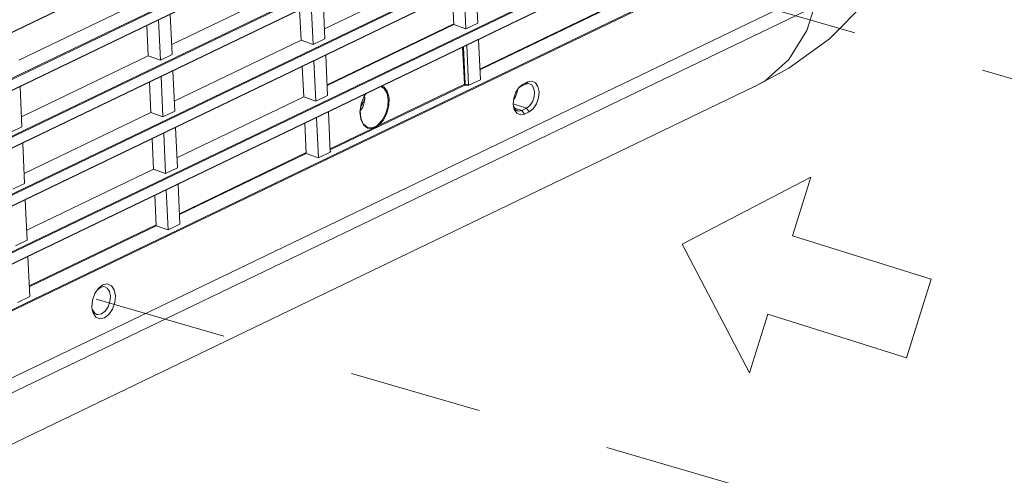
# Model space of a CAD drawing. Header units: millimetres. Extents: x 3925 to 5043, y -86 to 778.
# Tile 150 of 256: x 4627 to 4661, y 89 to 105. Entities that reach past the tile are written whole.
import ezdxf

# ---------------------------------------------------------------- set-up
doc = ezdxf.new("R2010")
doc.units = ezdxf.units.MM
doc.header["$LTSCALE"] = 46.255
doc.linetypes.add('DASHED', pattern=[0.2, 0.1, -0.1])
doc.linetypes.add('SLD-Solid', pattern=[0])
doc.layers.get('0').update_dxf_attribs({"linetype": 'CONTINUOUS'})
for name, color, linetype in [('85-1A626G050DXF_CONTINUOUS_LINE', 7, 'CONTINUOUS'), ('H30-BOTTOM-CDXF_CONTINUOUS_LINE', 7, 'CONTINUOUS'), ('H30-RIGHT-CODXF_CONTINUOUS_LINE', 7, 'CONTINUOUS')]:
    doc.layers.add(name, color=color, linetype=linetype)

msp = doc.modelspace()

# ---------------------------------------------------------------- linework, layer by layer
at = {"color": 4, "linetype": 'DASHED', "lineweight": 0}
for p, q in [((4607.0258, 118.4192), (4678.6411, 97.5891)), ((4629.4923, 94.9408), (4676.3424, 81.314))]:
    msp.add_line(p, q, dxfattribs=at)
at = {"color": 4, "linetype": 'SLD-Solid', "lineweight": 0}
for p, q in [((4654.3547, 99.1925), (4649.876, 96.8524)), ((4653.7144, 97.1509), (4654.3547, 99.1925)), ((4658.5325, 95.6398), (4653.7144, 97.1509)), ((4649.876, 96.8524), (4652.2161, 92.3737)), ((4657.6745, 92.9041), (4658.5325, 95.6398)), ((4652.2161, 92.3737), (4652.8564, 94.4152)), ((4652.8564, 94.4152), (4657.6745, 92.9041))]:
    msp.add_line(p, q, dxfattribs=at)
at = {"layer": '85-1A626G050DXF_CONTINUOUS_LINE', "color": 7, "linetype": 'Continuous', "lineweight": 0}
for p, q in [((4638.7228, 101.7703), (4638.7182, 101.7674)), ((4638.7189, 101.7714), (4638.7228, 101.7703)), ((4638.7629, 101.7896), (4638.7228, 101.7703)), ((4638.765, 101.8815), (4638.8306, 101.8639)), ((4638.8332, 101.8931), (4638.8306, 101.8639))]:
    msp.add_line(p, q, dxfattribs=at)
for points in [[(4638.8315, 101.8697), (4638.8172, 101.787), (4638.794, 101.7072), (4638.7623, 101.6307), (4638.7227, 101.5594), (4638.6756, 101.4944), (4638.6727, 101.4913)], [(4638.6949, 101.6301), (4638.7063, 101.6475), (4638.7243, 101.6804), (4638.7399, 101.7155), (4638.7528, 101.7521), (4638.7629, 101.7896)], [(4638.8306, 101.8639), (4638.8234, 101.8427), (4638.8096, 101.8229), (4638.7893, 101.8051), (4638.7629, 101.7896)], [(4638.8279, 102.0304), (4638.8303, 102.0118), (4638.8329, 101.982), (4638.8343, 101.9523)], [(4638.8304, 102.0337), (4638.8361, 101.9536), (4638.8315, 101.8697)], [(4638.8343, 101.9523), (4638.8344, 101.9226), (4638.8332, 101.8931)]]:
    msp.add_lwpolyline(points, dxfattribs=at)
at = {"layer": 'H30-BOTTOM-CDXF_CONTINUOUS_LINE', "color": 7, "linetype": 'Continuous', "lineweight": 0}
for p, q in [((4640.748, 103.9608), (4640.7493, 103.9331)), ((4638.8935, 103.0672), (4638.8948, 103.0395)), ((4637.5449, 102.3891), (4637.5436, 102.4168)), ((4604.0656, 79.0549), (4652.3938, 102.3417)), ((4652.3934, 102.3429), (4652.3991, 102.3456))]:
    msp.add_line(p, q, dxfattribs=at)
for points in [[(4652.3991, 102.3456), (4653.5848, 102.9875), (4654.9991, 104.0039), (4656.2825, 105.3039), (4657.0685, 106.4667)], [(4653.5858, 103.2902), (4654.2108, 104.2957), (4654.4803, 105.1342)], [(4652.3991, 102.3456), (4652.7784, 102.5595), (4653.5858, 103.2902)]]:
    msp.add_lwpolyline(points, dxfattribs=at)
at = {"layer": 'H30-RIGHT-CODXF_CONTINUOUS_LINE', "color": 7, "linetype": 'Continuous', "lineweight": 0}
for p, q in [((4607.0418, 94.8208), (4655.37, 118.1076)), ((4607.0574, 94.8389), (4655.3659, 118.1162)), ((4655.4418, 116.5482), (4607.1136, 93.2614)), ((4655.4595, 116.5205), (4607.1312, 93.2337)), ((4607.1325, 92.8494), (4655.4608, 116.1362)), ((4607.1481, 92.8675), (4655.4566, 116.1448)), ((4655.5325, 114.5769), (4607.2043, 91.29)), ((4655.5502, 114.5491), (4607.222, 91.2623)), ((4607.2233, 90.878), (4655.5515, 114.1648)), ((4607.2388, 90.8961), (4655.5474, 114.1734)), ((4655.6233, 112.6055), (4607.295, 89.3186)), ((4655.6409, 112.5777), (4607.3127, 89.2909)), ((4607.314, 88.9066), (4655.6422, 112.1934)), ((4607.3296, 88.9247), (4655.6381, 112.202)), ((4655.714, 110.6341), (4607.3858, 87.3472)), ((4655.7317, 110.6063), (4607.4034, 87.3195)), ((4607.4047, 86.9352), (4655.733, 110.2221)), ((4607.4203, 86.9533), (4655.7288, 110.2307)), ((4655.8047, 108.6627), (4607.4765, 85.3759)), ((4655.8224, 108.6349), (4607.4942, 85.3481)), ((4655.9272, 106.3572), (4607.599, 83.0704)), ((4641.844, 106.4757), (4637.434, 104.3507)), ((4636.5286, 105.9296), (4632.1186, 103.8046)), ((4642.7652, 104.5544), (4642.7006, 105.9575)), ((4655.6052, 105.6763), (4607.277, 82.3894)), ((4641.9348, 104.5043), (4641.886, 105.565)), ((4642.2909, 105.7602), (4642.3555, 104.357)), ((4631.2132, 105.3835), (4626.8032, 103.2585)), ((4636.9755, 105.2141), (4637.0401, 103.8109)), ((4637.4497, 104.0083), (4637.3852, 105.4114)), ((4632.1343, 103.4622), (4632.0698, 104.8653)), ((4636.6194, 103.9582), (4636.5706, 105.0189)), ((4647.2489, 105.0781), (4642.8388, 102.9531)), ((4642.8401, 102.9254), (4647.2502, 105.0504)), ((4631.304, 103.4121), (4631.2552, 104.4728)), ((4631.6601, 104.668), (4631.7247, 103.2648)), ((4641.9335, 104.532), (4637.5234, 102.407)), ((4641.9348, 104.5043), (4637.5247, 102.3793)), ((4642.3555, 104.357), (4641.9348, 104.5043)), ((4642.7652, 104.5544), (4642.3555, 104.357)), ((4641.3162, 104.2062), (4641.3149, 104.2339)), ((4636.6194, 103.9582), (4632.2093, 101.8332)), ((4636.6194, 103.9582), (4637.0401, 103.8109)), ((4637.4497, 104.0083), (4637.0401, 103.8109)), ((4642.3797, 103.7878), (4642.4432, 102.4067)), ((4642.8559, 102.583), (4642.7913, 103.9861)), ((4632.1343, 103.4622), (4631.7247, 103.2648)), ((4637.5405, 102.0369), (4637.4759, 103.44)), ((4642.2997, 102.4234), (4642.24, 103.7205)), ((4642.3254, 102.4273), (4642.2653, 103.7327)), ((4631.304, 103.4121), (4626.8939, 101.2871)), ((4631.304, 103.4121), (4631.7247, 103.2648)), ((4637.0663, 103.2427), (4637.1309, 101.8395)), ((4632.2251, 101.4908), (4632.1605, 102.8939)), ((4636.7101, 101.9868), (4636.6613, 103.0475)), ((4638.4349, 102.8462), (4638.4753, 102.8374)), ((4631.3947, 101.4407), (4631.3459, 102.5014)), ((4631.7509, 102.6966), (4631.8155, 101.2934)), ((4637.6349, 102.4324), (4637.6532, 102.4695)), ((4642.2997, 102.4234), (4639.3111, 100.9833)), ((4642.3254, 102.4273), (4642.4432, 102.4067)), ((4642.8559, 102.583), (4642.4271, 102.3764)), ((4644.2033, 102.3178), (4644.3423, 102.4253)), ((4644.2626, 102.3468), (4644.4259, 102.4254)), ((4644.3423, 102.4253), (4644.2626, 102.3468)), ((4644.3423, 102.4253), (4644.5056, 102.504)), ((4644.5056, 102.504), (4644.4259, 102.4254)), ((4644.4259, 102.4254), (4644.5411, 102.4479)), ((4644.5056, 102.504), (4644.6479, 102.5322)), ((4644.5411, 102.4479), (4644.5673, 102.4431)), ((4626.9097, 100.9447), (4626.8451, 102.3478)), ((4642.3173, 102.3956), (4637.63, 100.137)), ((4642.3173, 102.3956), (4642.4271, 102.3764)), ((4644.0896, 102.1481), (4644.2033, 102.3178)), ((4644.1392, 102.1507), (4644.1464, 102.233)), ((4644.2115, 102.3073), (4644.2626, 102.3468)), ((4632.3, 99.8618), (4636.7101, 101.9868)), ((4636.7101, 101.9868), (4637.1309, 101.8395)), ((4637.5405, 102.0369), (4637.1309, 101.8395)), ((4644.008, 101.6458), (4643.9988, 101.7289)), ((4644.4642, 101.5929), (4643.9996, 101.7378)), ((4631.3947, 101.4407), (4626.9846, 99.3157)), ((4631.3947, 101.4407), (4631.8155, 101.2934)), ((4632.2251, 101.4908), (4631.8155, 101.2934)), ((4637.6322, 100.0885), (4637.5687, 101.4696)), ((4644.036, 101.5437), (4644.008, 101.6458)), ((4644.3009, 101.5142), (4644.0487, 101.5929)), ((4644.4642, 101.5929), (4644.3009, 101.5142)), ((4644.3901, 101.3865), (4644.3009, 101.5142)), ((4644.5534, 101.4652), (4644.3901, 101.3865)), ((4644.5534, 101.4652), (4644.4642, 101.5929)), ((4636.752, 101.0761), (4636.8008, 100.0154)), ((4637.157, 101.2713), (4637.2216, 99.8681)), ((4638.7857, 101.0131), (4638.6933, 101.2103)), ((4626.9097, 100.9447), (4626.5, 100.7473)), ((4631.8416, 100.7252), (4631.9062, 99.322)), ((4632.3158, 99.5194), (4632.2512, 100.9225)), ((4639.1048, 100.8839), (4637.6284, 100.1725)), ((4639.0897, 100.913), (4638.9172, 100.9295)), ((4627.0004, 98.9733), (4626.9358, 100.3764)), ((4631.4854, 99.4693), (4631.4366, 100.53)), ((4636.7996, 100.0431), (4632.3895, 97.9182)), ((4632.3908, 97.8905), (4636.8008, 100.0154)), ((4636.7632, 100.0256), (4636.8008, 100.0154)), ((4636.8008, 100.0154), (4637.2216, 99.8681)), ((4637.6503, 100.0747), (4637.2216, 99.8681)), ((4637.6429, 100.0825), (4637.6503, 100.0747)), ((4627.0754, 97.3444), (4631.4854, 99.4693)), ((4631.4854, 99.4693), (4631.9062, 99.322)), ((4632.3158, 99.5194), (4631.9062, 99.322)), ((4627.0004, 98.9733), (4626.5908, 98.7759)), ((4631.9323, 98.7538), (4631.9969, 97.3506)), ((4632.4065, 97.548), (4632.342, 98.9512)), ((4627.0911, 97.0019), (4627.0266, 98.4051)), ((4631.5762, 97.4979), (4631.5273, 98.5586)), ((4631.5749, 97.5256), (4627.1648, 95.4007)), ((4627.1661, 95.373), (4631.5762, 97.4979)), ((4631.5386, 97.5081), (4631.5762, 97.4979)), ((4631.5762, 97.4979), (4631.9969, 97.3506)), ((4632.4065, 97.548), (4631.9969, 97.3506)), ((4627.0911, 97.0019), (4626.6815, 96.8045)), ((4627.1819, 95.0305), (4627.1173, 96.4337)), ((4629.446, 95.1338), (4629.5725, 95.3225)), ((4629.5461, 95.2832), (4629.6377, 95.354)), ((4629.5725, 95.3225), (4629.7269, 95.4419)), ((4629.6377, 95.354), (4629.7643, 95.3791)), ((4629.7269, 95.4419), (4629.8851, 95.4733)), ((4629.7643, 95.3791), (4629.7986, 95.3724)), ((4627.1819, 95.0305), (4626.7531, 94.8239)), ((4629.3555, 94.5758), (4629.3453, 94.6681)), ((4629.3865, 94.4623), (4629.3555, 94.5758))]:
    msp.add_line(p, q, dxfattribs=at)
for points in [[(4642.3254, 102.4273), (4642.316, 102.4273), (4642.307, 102.4259), (4642.2997, 102.4234)], [(4642.2997, 102.4234), (4642.3023, 102.4121), (4642.3086, 102.402), (4642.3173, 102.3956)], [(4642.3173, 102.3956), (4642.3208, 102.4036), (4642.3238, 102.4152), (4642.3254, 102.4273)], [(4644.5673, 102.4431), (4644.6408, 102.4029), (4644.71, 102.2987), (4644.7395, 102.151), (4644.7246, 101.9821), (4644.6678, 101.8171), (4644.5764, 101.68), (4644.4642, 101.5929)], [(4644.6479, 102.5322), (4644.7723, 102.477), (4644.8597, 102.3469), (4644.8968, 102.1616), (4644.878, 101.9494), (4644.8061, 101.7424), (4644.6921, 101.5724), (4644.5534, 101.4652)], [(4638.6933, 101.2103), (4638.6652, 101.4654), (4638.7055, 101.7436), (4638.8087, 102.0078), (4638.8727, 102.098)], [(4638.8832, 102.103), (4638.8278, 102.0304), (4638.7192, 101.7729), (4638.6722, 101.4971), (4638.6934, 101.2425), (4638.7788, 101.0444), (4638.9172, 100.9295)], [(4639.6154, 102.1824), (4639.6791, 101.9544), (4639.6753, 101.6838), (4639.6047, 101.4079), (4639.4762, 101.162), (4639.3111, 100.9833)], [(4639.3994, 102.3518), (4639.5154, 102.2743), (4639.6107, 102.1058), (4639.6514, 101.8816)], [(4639.4237, 102.3635), (4639.4928, 102.3377), (4639.6154, 102.1824)], [(4643.9988, 101.7289), (4644.0177, 101.9412), (4644.0896, 102.1481)], [(4644.0125, 101.8833), (4644.084, 101.9907), (4644.1392, 102.1507)], [(4639.6514, 101.8816), (4639.6336, 101.6342), (4639.5609, 101.3879), (4639.4416, 101.1713), (4639.2895, 101.0093)], [(4644.1522, 101.4987), (4644.086, 101.5368), (4644.0168, 101.641), (4644.0149, 101.6477)], [(4644.3901, 101.3865), (4644.2477, 101.3583), (4644.1233, 101.4135), (4644.036, 101.5437)], [(4644.3009, 101.5142), (4644.1857, 101.4917), (4644.1522, 101.4987)], [(4639.1048, 100.8839), (4638.9308, 100.8991), (4638.7857, 101.0131)], [(4639.2895, 101.0093), (4639.2517, 100.981), (4639.2144, 100.9574), (4639.1748, 100.938), (4639.1322, 100.923), (4639.0897, 100.913)], [(4639.1048, 100.8839), (4639.1036, 100.896), (4639.0981, 100.9066), (4639.0898, 100.913)], [(4639.1048, 100.8839), (4639.1439, 100.8978), (4639.1791, 100.912), (4639.2099, 100.926), (4639.2405, 100.9416), (4639.2741, 100.9606), (4639.311, 100.9833)], [(4639.3111, 100.9833), (4639.3067, 100.9939), (4639.2989, 101.0033), (4639.2895, 101.0093)], [(4629.7986, 95.3724), (4629.8748, 95.33), (4629.9525, 95.2143), (4629.9855, 95.0497)], [(4629.8851, 95.4733), (4630.0233, 95.4119), (4630.1204, 95.2673), (4630.1616, 95.0615)], [(4629.3453, 94.6681), (4629.3662, 94.9039), (4629.446, 95.1338)], [(4630.1616, 95.0615), (4630.1407, 94.8258), (4630.0609, 94.5958), (4629.9342, 94.4069), (4629.78, 94.2877), (4629.6218, 94.2564), (4629.4835, 94.3177), (4629.3865, 94.4623)], [(4629.9855, 95.0497), (4629.9688, 94.8611), (4629.9049, 94.6771), (4629.8035, 94.526), (4629.6802, 94.4306), (4629.5536, 94.4056), (4629.5193, 94.4122)], [(4629.5193, 94.4122), (4629.443, 94.4546), (4629.3654, 94.5703), (4629.3633, 94.5779)]]:
    msp.add_lwpolyline(points, dxfattribs=at)
for centre, major_axis, ratio, start_param, end_param in [((4642.4251, 102.3992), (0.0085, 0.0237), 0.6734468, -2.5411617, -1.0218924), ((4637.6502, 100.0984), (0.01, 0.0245), 0.611812, 2.216664, 3.7359333)]:
    msp.add_ellipse(centre, major_axis=major_axis, ratio=ratio, start_param=start_param, end_param=end_param, dxfattribs=at)

doc.saveas('drawing.dxf')
